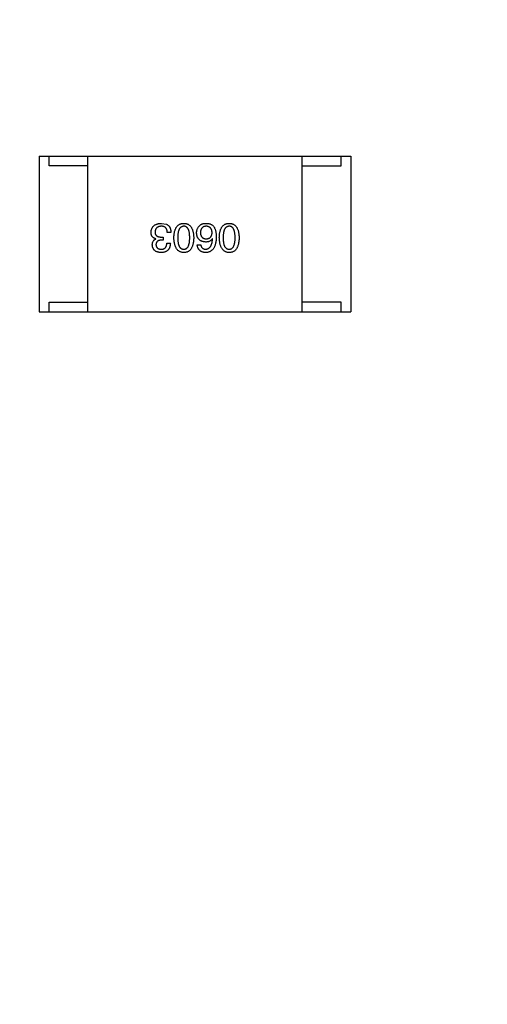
# Model space of a CAD drawing. Header units: inches. Extents: x -39 to 106, y -45 to 75.
# Tile 33 of 222: x -0.52 to 1.88, y -10.83 to -5.78. Entities that reach past the tile are written whole.
import ezdxf

# ---------------------------------------------------------------- set-up
doc = ezdxf.new("R2010")
doc.units = ezdxf.units.IN
doc.header["$LTSCALE"] = 1.21
doc.header["$MEASUREMENT"] = 0
doc.header["$PDMODE"] = 3
doc.header["$PDSIZE"] = 0.3125
doc.layers.get('0').update_dxf_attribs({"linetype": 'CONTINUOUS'})
doc.layers.get('Defpoints').update_dxf_attribs({"linetype": 'CONTINUOUS'})
doc.layers.add('DIM', color=3, linetype='CONTINUOUS')
doc.styles.get("Standard").update_dxf_attribs({"font": 'txt', "width": 0.8})
doc.dimstyles.get("Standard").update_dxf_attribs({"dimtxt": 0.15625, "dimasz": 0.1875, "dimexe": 0.125, "dimexo": 0.0625, "dimgap": 0.09, "dimtad": 0, "dimtih": 1, "dimtoh": 1, "dimzin": 4, "dimdsep": 46, "dimtxsty": 'STANDARD', "dimblk": '_FILLED', "dimblk1": '_FILLED', "dimblk2": '_FILLED', "dimcen": 0.09, "dimazin": 1, "dimtp": 0.01, "dimtm": 0.01, "dimtfac": 1, "dimtofl": 0, "dimtmove": 0, "dimatfit": 3, "dimldrblk": '_FILLED', "dimfxl": 1, "dimtolj": 1, "dimtzin": 4, "dimarcsym": 0})

# ---------------------------------------------------------------- blocks, each defined once
blk = doc.blocks.new('_FILLED')
at = {"color": 0, "linetype": 'ByBlock'}
blk.add_solid([(0, 0), (-1, 0.1667), (-1, -0.1667)], dxfattribs=at)
blk = doc.blocks.new('*D5')
at = {"layer": 'Defpoints', "color": 0}
for p in [(-37.3691, 66.4698), (1.8781, 66.4698), (-13.6719, -30.5315)]:
    blk.add_point(p, dxfattribs=at)
at = {"layer": 'DIM', "color": 0, "lineweight": -2}
for p, q in [((1.8156, 66.4698), (-37.4941, 66.4698)), ((-37.3691, 64.4698), (-37.3691, 20.9925)), ((-37.3691, -28.5315), (-37.3691, 14.9458)), ((-13.7344, -30.5315), (-37.4941, -30.5315))]:
    blk.add_line(p, q, dxfattribs=at)
at = {"layer": 'DIM', "color": 0, "lineweight": -2, "xscale": 2, "yscale": 2, "zscale": 2}
for p, rotation in [((-37.3691, 66.4698), 90), ((-37.3691, -30.5315), 270)]:
    blk.add_blockref('_FILLED', p, dxfattribs=dict(at, rotation=rotation))
at = {"layer": 'DIM', "color": 0, "insert": (-37.3691, 17.9691), "char_height": 2, "attachment_point": 5, "rotation": 90}
blk.add_mtext('\\A1;97.00', dxfattribs=at)

msp = doc.modelspace()

# ---------------------------------------------------------------- linework, layer by layer
at = {"color": 7, "linetype": 'Continuous'}
for p, q in [((-0.4221, -6.4817), (1.1779, -6.4817)), ((-0.4221, -6.4817), (-0.4221, -7.2817)), ((-0.3721, -6.5317), (-0.3721, -6.4817)), ((-0.1721, -7.2817), (-0.1721, -6.4817)), ((0.9279, -7.2817), (0.9279, -6.4817)), ((1.1279, -6.5317), (1.1279, -6.4817)), ((1.1779, -6.4817), (1.1779, -7.2817)), ((-0.1721, -6.5317), (-0.3721, -6.5317)), ((0.9279, -6.5317), (1.1279, -6.5317)), ((0.2048, -6.8269), (0.2318, -6.8318)), ((0.1761, -6.9072), (0.1761, -6.9064)), ((0.2146, -6.9129), (0.2048, -6.9129)), ((0.2056, -6.8974), (0.2146, -6.8974)), ((0.2146, -6.8974), (0.2146, -6.9129)), ((0.254, -6.8744), (0.2351, -6.8744)), ((0.4675, -6.9056), (0.4666, -6.9047)), ((0.2327, -6.9285), (0.2507, -6.9285)), ((0.3888, -6.9375), (0.4068, -6.9375)), ((-0.3721, -7.2317), (-0.1721, -7.2317)), ((-0.3721, -7.2817), (-0.3721, -7.2317)), ((1.1279, -7.2317), (0.9279, -7.2317)), ((1.1279, -7.2817), (1.1279, -7.2317)), ((-0.4221, -7.2817), (1.1779, -7.2817))]:
    msp.add_line(p, q, dxfattribs=at)
for points, knots in [([(0.1515, -6.8728), (0.1517, -6.871), (0.1519, -6.8675), (0.1528, -6.8624), (0.154, -6.8577), (0.1557, -6.8533), (0.1577, -6.8493), (0.1601, -6.8455), (0.1629, -6.8421), (0.166, -6.8391), (0.1696, -6.8364), (0.1735, -6.834), (0.1778, -6.8319), (0.1825, -6.8303), (0.1875, -6.8289), (0.1929, -6.8278), (0.1987, -6.8271), (0.2027, -6.827), (0.2048, -6.8269)], [0, 0, 0, 0, 0.068236, 0.132937, 0.194125, 0.253174, 0.310181, 0.365986, 0.421096, 0.476216, 0.532352, 0.590232, 0.649824, 0.71274, 0.778406, 0.848058, 0.921922, 1, 1, 1, 1]), ([(0.204, -6.8416), (0.2028, -6.8417), (0.2004, -6.8419), (0.1969, -6.8424), (0.1937, -6.8431), (0.1906, -6.844), (0.1878, -6.845), (0.1853, -6.8464), (0.1829, -6.8479), (0.1808, -6.8496), (0.1789, -6.8515), (0.1772, -6.8536), (0.1758, -6.8559), (0.1746, -6.8584), (0.1736, -6.8611), (0.1728, -6.864), (0.1723, -6.8671), (0.1721, -6.8692), (0.172, -6.8703)], [0, 0, 0, 0, 0.076694, 0.149502, 0.218019, 0.283183, 0.345589, 0.405199, 0.462852, 0.519478, 0.575313, 0.630559, 0.687006, 0.744638, 0.804006, 0.866059, 0.931486, 1, 1, 1, 1]), ([(0.172, -6.8703), (0.172, -6.8714), (0.1721, -6.8735), (0.1725, -6.8766), (0.1731, -6.8795), (0.174, -6.8821), (0.1752, -6.8846), (0.1767, -6.8868), (0.1784, -6.8888), (0.1804, -6.8906), (0.1826, -6.8922), (0.1851, -6.8936), (0.1879, -6.8948), (0.191, -6.8957), (0.1943, -6.8965), (0.1978, -6.897), (0.2016, -6.8973), (0.2043, -6.8973), (0.2056, -6.8974)], [0, 0, 0, 0, 0.066518, 0.129194, 0.188613, 0.245254, 0.300032, 0.353805, 0.407079, 0.461108, 0.516272, 0.574141, 0.634837, 0.699275, 0.767504, 0.840272, 0.917505, 1, 1, 1, 1]), ([(0.2351, -6.8744), (0.2351, -6.8731), (0.235, -6.8705), (0.2345, -6.8668), (0.2339, -6.8633), (0.2329, -6.8601), (0.2318, -6.8571), (0.2304, -6.8544), (0.2288, -6.852), (0.227, -6.8498), (0.2249, -6.8479), (0.2226, -6.8462), (0.2201, -6.8447), (0.2173, -6.8436), (0.2143, -6.8427), (0.211, -6.8421), (0.2076, -6.8417), (0.2052, -6.8416), (0.204, -6.8416)], [0, 0, 0, 0, 0.07723, 0.149593, 0.217944, 0.282232, 0.34411, 0.402297, 0.458791, 0.513966, 0.568538, 0.623291, 0.679957, 0.737243, 0.798142, 0.86118, 0.928728, 1, 1, 1, 1]), ([(0.2318, -6.8318), (0.2327, -6.8322), (0.2344, -6.833), (0.2369, -6.8346), (0.2392, -6.8362), (0.2413, -6.8381), (0.2432, -6.8401), (0.245, -6.8424), (0.2466, -6.8448), (0.2481, -6.8474), (0.2494, -6.8501), (0.2505, -6.8531), (0.2515, -6.8562), (0.2523, -6.8595), (0.253, -6.863), (0.2535, -6.8666), (0.2538, -6.8705), (0.2539, -6.8731), (0.254, -6.8744)], [0, 0, 0, 0, 0.056906, 0.113264, 0.168825, 0.223843, 0.279195, 0.335267, 0.392098, 0.450414, 0.51054, 0.572219, 0.636652, 0.703156, 0.773102, 0.845505, 0.921063, 1, 1, 1, 1]), ([(0.2689, -6.9006), (0.269, -6.8977), (0.2692, -6.892), (0.27, -6.8837), (0.2711, -6.876), (0.2726, -6.8688), (0.2745, -6.8622), (0.2767, -6.8561), (0.2793, -6.8507), (0.2823, -6.8457), (0.2857, -6.8414), (0.2894, -6.8375), (0.2936, -6.8343), (0.2981, -6.8317), (0.303, -6.8296), (0.3082, -6.8281), (0.3139, -6.8271), (0.3177, -6.827), (0.3197, -6.8269)], [0, 0, 0, 0, 0.08769, 0.170218, 0.24749, 0.319818, 0.387758, 0.451391, 0.511445, 0.568185, 0.622681, 0.67526, 0.726746, 0.778428, 0.830764, 0.884397, 0.940866, 1, 1, 1, 1]), ([(0.3197, -6.8416), (0.3185, -6.8417), (0.316, -6.8419), (0.3124, -6.8426), (0.3091, -6.8439), (0.3061, -6.8456), (0.3032, -6.8477), (0.3007, -6.8503), (0.2983, -6.8533), (0.2963, -6.8568), (0.2944, -6.8608), (0.2929, -6.8651), (0.2915, -6.87), (0.2905, -6.8752), (0.2896, -6.881), (0.289, -6.8871), (0.2887, -6.8937), (0.2886, -6.8983), (0.2886, -6.9006)], [0, 0, 0, 0, 0.050879, 0.099377, 0.146973, 0.193618, 0.240619, 0.289461, 0.34047, 0.395283, 0.453059, 0.515633, 0.582666, 0.655287, 0.732971, 0.815933, 0.905166, 1, 1, 1, 1]), ([(0.3197, -6.8269), (0.3217, -6.827), (0.3256, -6.8271), (0.3312, -6.8281), (0.3365, -6.8296), (0.3414, -6.8317), (0.3459, -6.8343), (0.35, -6.8376), (0.3538, -6.8413), (0.3571, -6.8457), (0.3602, -6.8506), (0.3628, -6.8561), (0.365, -6.8622), (0.3669, -6.8688), (0.3684, -6.876), (0.3695, -6.8837), (0.3703, -6.892), (0.3705, -6.8977), (0.3706, -6.9006)], [0, 0, 0, 0, 0.059135, 0.115606, 0.169241, 0.221578, 0.273261, 0.324749, 0.377329, 0.431642, 0.488541, 0.548597, 0.612232, 0.680174, 0.752504, 0.829777, 0.912307, 1, 1, 1, 1]), ([(0.3501, -6.9006), (0.35, -6.8983), (0.35, -6.8936), (0.3496, -6.8869), (0.3491, -6.8807), (0.3483, -6.8749), (0.3472, -6.8696), (0.3459, -6.8648), (0.3444, -6.8604), (0.3426, -6.8564), (0.3406, -6.8529), (0.3383, -6.8499), (0.3358, -6.8473), (0.3331, -6.8453), (0.3301, -6.8436), (0.3268, -6.8424), (0.3234, -6.8418), (0.321, -6.8417), (0.3197, -6.8416)], [0, 0, 0, 0, 0.096457, 0.187288, 0.27178, 0.350132, 0.423455, 0.491343, 0.554037, 0.612253, 0.666313, 0.717038, 0.764921, 0.811214, 0.856775, 0.902988, 0.950234, 1, 1, 1, 1]), ([(0.3855, -6.876), (0.3855, -6.8743), (0.3856, -6.8708), (0.3863, -6.8658), (0.3875, -6.8609), (0.3891, -6.8561), (0.3912, -6.8516), (0.3937, -6.8472), (0.3967, -6.843), (0.3991, -6.8405), (0.4002, -6.8392)], [0, 0, 0, 0, 0.12904, 0.253809, 0.377066, 0.499122, 0.621469, 0.744665, 0.870607, 1, 1, 1, 1]), ([(0.4002, -6.8392), (0.4012, -6.8381), (0.4031, -6.836), (0.4066, -6.8334), (0.4105, -6.8312), (0.4149, -6.8294), (0.4197, -6.8281), (0.4251, -6.8272), (0.431, -6.8268), (0.435, -6.8268), (0.4371, -6.8269)], [0, 0, 0, 0, 0.105033, 0.21147, 0.321511, 0.438526, 0.563605, 0.698055, 0.843218, 1, 1, 1, 1]), ([(0.4339, -6.8416), (0.4328, -6.8417), (0.4306, -6.8419), (0.4275, -6.8424), (0.4246, -6.8432), (0.4219, -6.8443), (0.4194, -6.8455), (0.4171, -6.8471), (0.415, -6.8488), (0.4131, -6.8508), (0.4114, -6.8531), (0.4099, -6.8555), (0.4086, -6.8582), (0.4075, -6.8612), (0.4066, -6.8643), (0.4059, -6.8678), (0.4054, -6.8714), (0.4052, -6.8739), (0.4052, -6.8752)], [0, 0, 0, 0, 0.066682, 0.130303, 0.190802, 0.248749, 0.30534, 0.361219, 0.415721, 0.471765, 0.528279, 0.586428, 0.64659, 0.710143, 0.776461, 0.846692, 0.921137, 1, 1, 1, 1]), ([(0.465, -6.8744), (0.4649, -6.8731), (0.4648, -6.8706), (0.4642, -6.867), (0.4634, -6.8636), (0.4625, -6.8604), (0.4613, -6.8575), (0.4599, -6.8548), (0.4583, -6.8524), (0.4564, -6.8502), (0.4544, -6.8482), (0.4521, -6.8466), (0.4496, -6.8451), (0.4468, -6.8439), (0.4439, -6.8429), (0.4407, -6.8423), (0.4374, -6.8418), (0.435, -6.8417), (0.4339, -6.8416)], [0, 0, 0, 0, 0.076467, 0.148148, 0.216496, 0.280559, 0.342274, 0.401168, 0.458322, 0.514073, 0.569257, 0.62465, 0.68124, 0.739113, 0.799947, 0.862804, 0.929597, 1, 1, 1, 1]), ([(0.4371, -6.8269), (0.4392, -6.827), (0.4432, -6.8272), (0.449, -6.8283), (0.4545, -6.8299), (0.4595, -6.8321), (0.4642, -6.8348), (0.4684, -6.8382), (0.4723, -6.8421), (0.4745, -6.845), (0.4757, -6.8465)], [0, 0, 0, 0, 0.137449, 0.267856, 0.393219, 0.514735, 0.63397, 0.753734, 0.874967, 1, 1, 1, 1]), ([(0.4757, -6.8465), (0.4765, -6.8481), (0.4783, -6.8513), (0.4804, -6.8565), (0.4823, -6.8622), (0.4837, -6.8684), (0.4849, -6.875), (0.4857, -6.882), (0.4862, -6.8895), (0.4863, -6.8947), (0.4863, -6.8974)], [0, 0, 0, 0, 0.101889, 0.209155, 0.322694, 0.442863, 0.569758, 0.70479, 0.848502, 1, 1, 1, 1]), ([(0.5021, -6.9006), (0.5022, -6.8977), (0.5024, -6.892), (0.5031, -6.8837), (0.5042, -6.876), (0.5058, -6.8688), (0.5076, -6.8622), (0.5099, -6.8561), (0.5125, -6.8507), (0.5154, -6.8457), (0.5188, -6.8414), (0.5226, -6.8375), (0.5267, -6.8343), (0.5312, -6.8317), (0.5361, -6.8296), (0.5414, -6.8281), (0.547, -6.8271), (0.5509, -6.827), (0.5529, -6.8269)], [0, 0, 0, 0, 0.08769, 0.170218, 0.24749, 0.319818, 0.387758, 0.451391, 0.511445, 0.568185, 0.622681, 0.67526, 0.726746, 0.778428, 0.830764, 0.884397, 0.940866, 1, 1, 1, 1]), ([(0.5529, -6.8416), (0.5516, -6.8417), (0.5492, -6.8419), (0.5456, -6.8426), (0.5423, -6.8439), (0.5392, -6.8456), (0.5364, -6.8477), (0.5338, -6.8503), (0.5315, -6.8533), (0.5294, -6.8568), (0.5276, -6.8608), (0.526, -6.8651), (0.5247, -6.87), (0.5236, -6.8752), (0.5228, -6.881), (0.5222, -6.8871), (0.5218, -6.8937), (0.5218, -6.8983), (0.5217, -6.9006)], [0, 0, 0, 0, 0.050879, 0.099377, 0.146973, 0.193618, 0.240619, 0.289461, 0.34047, 0.395283, 0.453059, 0.515633, 0.582666, 0.655287, 0.732971, 0.815933, 0.905166, 1, 1, 1, 1]), ([(0.5529, -6.8269), (0.5549, -6.827), (0.5588, -6.8271), (0.5644, -6.8281), (0.5696, -6.8296), (0.5745, -6.8317), (0.5791, -6.8343), (0.5832, -6.8376), (0.587, -6.8413), (0.5903, -6.8457), (0.5933, -6.8506), (0.5959, -6.8561), (0.5982, -6.8622), (0.6, -6.8688), (0.6015, -6.876), (0.6026, -6.8837), (0.6034, -6.892), (0.6036, -6.8977), (0.6037, -6.9006)], [0, 0, 0, 0, 0.059135, 0.115606, 0.169241, 0.221578, 0.273261, 0.324749, 0.377329, 0.431642, 0.488541, 0.548597, 0.612232, 0.680174, 0.752504, 0.829777, 0.912307, 1, 1, 1, 1]), ([(0.5832, -6.9006), (0.5832, -6.8983), (0.5832, -6.8936), (0.5828, -6.8869), (0.5822, -6.8807), (0.5814, -6.8749), (0.5803, -6.8696), (0.5791, -6.8648), (0.5775, -6.8604), (0.5757, -6.8564), (0.5737, -6.8529), (0.5715, -6.8499), (0.569, -6.8473), (0.5662, -6.8453), (0.5632, -6.8436), (0.56, -6.8424), (0.5565, -6.8418), (0.5541, -6.8417), (0.5529, -6.8416)], [0, 0, 0, 0, 0.096457, 0.187288, 0.27178, 0.350132, 0.423455, 0.491343, 0.554037, 0.612253, 0.666313, 0.717038, 0.764921, 0.811214, 0.856775, 0.902988, 0.950234, 1, 1, 1, 1]), ([(0.1761, -6.9064), (0.1751, -6.906), (0.1732, -6.9054), (0.1704, -6.9043), (0.1678, -6.903), (0.1654, -6.9016), (0.1631, -6.8999), (0.1611, -6.8982), (0.1593, -6.8963), (0.1576, -6.8943), (0.1562, -6.8921), (0.1549, -6.8898), (0.1539, -6.8873), (0.153, -6.8847), (0.1523, -6.8819), (0.1519, -6.879), (0.1516, -6.8759), (0.1515, -6.8738), (0.1515, -6.8728)], [0, 0, 0, 0, 0.069445, 0.136039, 0.200011, 0.261745, 0.322328, 0.381403, 0.438864, 0.496655, 0.554398, 0.612391, 0.672266, 0.733005, 0.79604, 0.861293, 0.928785, 1, 1, 1, 1]), ([(0.1581, -6.9383), (0.1581, -6.9365), (0.1582, -6.933), (0.1591, -6.9279), (0.1605, -6.9232), (0.1624, -6.919), (0.165, -6.9153), (0.1682, -6.9121), (0.1719, -6.9093), (0.1747, -6.9079), (0.1761, -6.9072)], [0, 0, 0, 0, 0.143686, 0.277942, 0.40333, 0.521785, 0.638573, 0.755208, 0.874773, 1, 1, 1, 1]), ([(0.2048, -6.9129), (0.2037, -6.913), (0.2016, -6.9131), (0.1985, -6.9134), (0.1956, -6.914), (0.1929, -6.9147), (0.1905, -6.9155), (0.1882, -6.9166), (0.1861, -6.9178), (0.1843, -6.9192), (0.1826, -6.9208), (0.1812, -6.9226), (0.1799, -6.9245), (0.1789, -6.9266), (0.1781, -6.9289), (0.1775, -6.9313), (0.1771, -6.934), (0.177, -6.9358), (0.1769, -6.9367)], [0, 0, 0, 0, 0.079415, 0.154091, 0.22508, 0.29186, 0.355026, 0.415127, 0.472418, 0.528511, 0.583551, 0.638361, 0.693547, 0.750023, 0.807857, 0.868401, 0.932259, 1, 1, 1, 1]), ([(0.3197, -6.9769), (0.3178, -6.9767), (0.3139, -6.9765), (0.3084, -6.9754), (0.3032, -6.9738), (0.2984, -6.9716), (0.2939, -6.9688), (0.2898, -6.9654), (0.2861, -6.9615), (0.2827, -6.957), (0.2797, -6.9519), (0.2771, -6.9462), (0.2748, -6.94), (0.2729, -6.9332), (0.2714, -6.9259), (0.2702, -6.918), (0.2693, -6.9095), (0.269, -6.9037), (0.2689, -6.9006)], [0, 0, 0, 0, 0.057415, 0.112361, 0.16496, 0.216437, 0.267441, 0.318839, 0.371478, 0.426325, 0.483626, 0.544235, 0.608673, 0.677374, 0.750405, 0.828394, 0.911525, 1, 1, 1, 1]), ([(0.2886, -6.9006), (0.2886, -6.903), (0.2887, -6.9076), (0.289, -6.9143), (0.2896, -6.9206), (0.2905, -6.9263), (0.2915, -6.9316), (0.2929, -6.9365), (0.2944, -6.9409), (0.2962, -6.9449), (0.2984, -6.9483), (0.3006, -6.9514), (0.3032, -6.9539), (0.306, -6.956), (0.3091, -6.9577), (0.3125, -6.9588), (0.316, -6.9595), (0.3185, -6.9596), (0.3197, -6.9597)], [0, 0, 0, 0, 0.095719, 0.185854, 0.269738, 0.347952, 0.420315, 0.487894, 0.550245, 0.608186, 0.662454, 0.713283, 0.761375, 0.808209, 0.854301, 0.901312, 0.949396, 1, 1, 1, 1]), ([(0.3197, -6.9597), (0.321, -6.9596), (0.3234, -6.9595), (0.3268, -6.9588), (0.3301, -6.9577), (0.3331, -6.956), (0.3358, -6.9539), (0.3383, -6.9514), (0.3406, -6.9483), (0.3426, -6.9448), (0.3444, -6.9409), (0.3459, -6.9365), (0.3471, -6.9316), (0.3483, -6.9263), (0.3491, -6.9206), (0.3496, -6.9143), (0.35, -6.9076), (0.35, -6.903), (0.3501, -6.9006)], [0, 0, 0, 0, 0.049764, 0.097007, 0.143217, 0.188577, 0.235116, 0.282997, 0.333719, 0.387776, 0.445989, 0.508679, 0.576563, 0.649481, 0.728235, 0.812722, 0.903548, 1, 1, 1, 1]), ([(0.3706, -6.9006), (0.3705, -6.9037), (0.3703, -6.9096), (0.3695, -6.9182), (0.3684, -6.9261), (0.3669, -6.9335), (0.365, -6.9404), (0.3628, -6.9466), (0.3602, -6.9523), (0.3572, -6.9574), (0.3538, -6.9619), (0.35, -6.9658), (0.3459, -6.9692), (0.3414, -6.9719), (0.3365, -6.974), (0.3312, -6.9756), (0.3256, -6.9766), (0.3217, -6.9768), (0.3197, -6.9769)], [0, 0, 0, 0, 0.088823, 0.172287, 0.250296, 0.323438, 0.392244, 0.456221, 0.516635, 0.573871, 0.628, 0.680335, 0.731489, 0.782557, 0.834044, 0.886738, 0.942089, 1, 1, 1, 1]), ([(0.4322, -6.9228), (0.4304, -6.9226), (0.4268, -6.9223), (0.4217, -6.9214), (0.4169, -6.9202), (0.4124, -6.9187), (0.4083, -6.9169), (0.4045, -6.9148), (0.4011, -6.9123), (0.398, -6.9095), (0.3952, -6.9064), (0.3928, -6.903), (0.3907, -6.8993), (0.3889, -6.8952), (0.3876, -6.8909), (0.3865, -6.8862), (0.3858, -6.8812), (0.3856, -6.8778), (0.3855, -6.876)], [0, 0, 0, 0, 0.074228, 0.144548, 0.211288, 0.274576, 0.335162, 0.393915, 0.450599, 0.506657, 0.562409, 0.618617, 0.676096, 0.735061, 0.79654, 0.860906, 0.928473, 1, 1, 1, 1]), ([(0.4052, -6.8752), (0.4052, -6.8765), (0.4054, -6.8788), (0.4059, -6.8823), (0.4067, -6.8855), (0.4075, -6.8885), (0.4087, -6.8913), (0.41, -6.8938), (0.4116, -6.8961), (0.4133, -6.8982), (0.4153, -6.9), (0.4174, -6.9017), (0.4198, -6.903), (0.4224, -6.9042), (0.4252, -6.9051), (0.4282, -6.9057), (0.4313, -6.9062), (0.4335, -6.9063), (0.4347, -6.9064)], [0, 0, 0, 0, 0.076288, 0.14871, 0.216387, 0.281386, 0.342528, 0.402111, 0.4591, 0.514852, 0.569974, 0.625644, 0.682226, 0.740156, 0.800362, 0.863471, 0.930116, 1, 1, 1, 1]), ([(0.4863, -6.8974), (0.4862, -6.9005), (0.486, -6.9066), (0.4852, -6.9155), (0.484, -6.9237), (0.4824, -6.9314), (0.4805, -6.9385), (0.4781, -6.945), (0.4753, -6.9509), (0.4721, -6.9561), (0.4685, -6.9609), (0.4645, -6.965), (0.4601, -6.9685), (0.4553, -6.9714), (0.4501, -6.9737), (0.4445, -6.9754), (0.4385, -6.9765), (0.4343, -6.9767), (0.4322, -6.9769)], [0, 0, 0, 0, 0.087517, 0.169686, 0.246944, 0.319347, 0.387088, 0.450961, 0.511075, 0.567974, 0.622351, 0.675039, 0.726853, 0.778688, 0.83093, 0.884738, 0.941043, 1, 1, 1, 1]), ([(0.4666, -6.9047), (0.4658, -6.9062), (0.4641, -6.909), (0.4609, -6.9127), (0.4572, -6.9158), (0.4531, -6.9184), (0.4485, -6.9203), (0.4435, -6.9218), (0.438, -6.9226), (0.4342, -6.9227), (0.4322, -6.9228)], [0, 0, 0, 0, 0.122276, 0.239997, 0.35611, 0.473903, 0.59404, 0.720428, 0.855383, 1, 1, 1, 1]), ([(0.4322, -6.9597), (0.4335, -6.9596), (0.4361, -6.9594), (0.4397, -6.9585), (0.4432, -6.9574), (0.4464, -6.9557), (0.4495, -6.9537), (0.4522, -6.9513), (0.4548, -6.9485), (0.4571, -6.9453), (0.4592, -6.9417), (0.4611, -6.9377), (0.4627, -6.9333), (0.4641, -6.9285), (0.4653, -6.9233), (0.4662, -6.9178), (0.467, -6.9118), (0.4673, -6.9077), (0.4675, -6.9056)], [0, 0, 0, 0, 0.054741, 0.107075, 0.158339, 0.208382, 0.258772, 0.310045, 0.362765, 0.417822, 0.475982, 0.537466, 0.602901, 0.673037, 0.747247, 0.826291, 0.910782, 1, 1, 1, 1]), ([(0.4347, -6.9064), (0.4358, -6.9063), (0.4381, -6.9062), (0.4414, -6.9058), (0.4444, -6.9051), (0.4473, -6.9041), (0.45, -6.903), (0.4524, -6.9015), (0.4546, -6.8999), (0.4566, -6.898), (0.4584, -6.8959), (0.46, -6.8935), (0.4614, -6.8909), (0.4625, -6.8881), (0.4635, -6.885), (0.4642, -6.8817), (0.4647, -6.8781), (0.4649, -6.8757), (0.465, -6.8744)], [0, 0, 0, 0, 0.070453, 0.136523, 0.199866, 0.260392, 0.318446, 0.374657, 0.430182, 0.485556, 0.541071, 0.598396, 0.657208, 0.718642, 0.783247, 0.851631, 0.923928, 1, 1, 1, 1]), ([(0.5529, -6.9769), (0.5509, -6.9767), (0.5471, -6.9765), (0.5416, -6.9754), (0.5364, -6.9738), (0.5315, -6.9716), (0.5271, -6.9688), (0.523, -6.9654), (0.5192, -6.9615), (0.5159, -6.957), (0.5129, -6.9519), (0.5102, -6.9462), (0.5079, -6.94), (0.5061, -6.9332), (0.5045, -6.9259), (0.5033, -6.918), (0.5025, -6.9095), (0.5022, -6.9037), (0.5021, -6.9006)], [0, 0, 0, 0, 0.057415, 0.112361, 0.16496, 0.216437, 0.267441, 0.318839, 0.371478, 0.426325, 0.483626, 0.544235, 0.608673, 0.677374, 0.750405, 0.828394, 0.911525, 1, 1, 1, 1]), ([(0.5217, -6.9006), (0.5218, -6.903), (0.5218, -6.9076), (0.5222, -6.9143), (0.5228, -6.9206), (0.5236, -6.9263), (0.5247, -6.9316), (0.526, -6.9365), (0.5276, -6.9409), (0.5294, -6.9449), (0.5315, -6.9483), (0.5338, -6.9514), (0.5364, -6.9539), (0.5392, -6.956), (0.5423, -6.9577), (0.5456, -6.9588), (0.5492, -6.9595), (0.5516, -6.9596), (0.5529, -6.9597)], [0, 0, 0, 0, 0.095719, 0.185854, 0.269738, 0.347952, 0.420315, 0.487894, 0.550245, 0.608186, 0.662454, 0.713283, 0.761375, 0.808209, 0.854301, 0.901312, 0.949396, 1, 1, 1, 1]), ([(0.5529, -6.9597), (0.5541, -6.9596), (0.5565, -6.9595), (0.56, -6.9588), (0.5632, -6.9577), (0.5662, -6.956), (0.569, -6.9539), (0.5715, -6.9514), (0.5737, -6.9483), (0.5757, -6.9448), (0.5775, -6.9409), (0.5791, -6.9365), (0.5803, -6.9316), (0.5814, -6.9263), (0.5822, -6.9206), (0.5828, -6.9143), (0.5832, -6.9076), (0.5832, -6.903), (0.5832, -6.9006)], [0, 0, 0, 0, 0.049764, 0.097007, 0.143217, 0.188577, 0.235116, 0.282997, 0.333719, 0.387776, 0.445989, 0.508679, 0.576563, 0.649481, 0.728235, 0.812722, 0.903548, 1, 1, 1, 1]), ([(0.6037, -6.9006), (0.6036, -6.9037), (0.6034, -6.9096), (0.6026, -6.9182), (0.6015, -6.9261), (0.6, -6.9335), (0.5982, -6.9404), (0.5959, -6.9466), (0.5933, -6.9523), (0.5903, -6.9574), (0.587, -6.9619), (0.5832, -6.9658), (0.5791, -6.9692), (0.5745, -6.9719), (0.5696, -6.974), (0.5644, -6.9756), (0.5588, -6.9766), (0.5549, -6.9768), (0.5529, -6.9769)], [0, 0, 0, 0, 0.088823, 0.172287, 0.250296, 0.323438, 0.392244, 0.456221, 0.516635, 0.573871, 0.628, 0.680335, 0.731489, 0.782557, 0.834044, 0.886738, 0.942089, 1, 1, 1, 1]), ([(0.2032, -6.9769), (0.2014, -6.9768), (0.1981, -6.9766), (0.1932, -6.9759), (0.1887, -6.9751), (0.1844, -6.9739), (0.1805, -6.9725), (0.1769, -6.9707), (0.1735, -6.9688), (0.1706, -6.9665), (0.1679, -6.9639), (0.1655, -6.9611), (0.1635, -6.958), (0.1617, -6.9546), (0.1603, -6.9509), (0.1592, -6.947), (0.1584, -6.9427), (0.1582, -6.9398), (0.1581, -6.9383)], [0, 0, 0, 0, 0.077845, 0.151584, 0.221397, 0.287366, 0.350104, 0.410398, 0.467998, 0.524388, 0.579979, 0.635152, 0.690917, 0.747936, 0.806661, 0.867861, 0.932479, 1, 1, 1, 1]), ([(0.1769, -6.9367), (0.177, -6.9376), (0.1772, -6.9393), (0.1777, -6.9419), (0.1783, -6.9442), (0.1792, -6.9464), (0.1802, -6.9485), (0.1815, -6.9503), (0.1829, -6.952), (0.1845, -6.9535), (0.1863, -6.9549), (0.1883, -6.9561), (0.1904, -6.9571), (0.1928, -6.958), (0.1953, -6.9586), (0.198, -6.9591), (0.2009, -6.9595), (0.2029, -6.9596), (0.204, -6.9597)], [0, 0, 0, 0, 0.067655, 0.132224, 0.194132, 0.253145, 0.309858, 0.366002, 0.421361, 0.47702, 0.532632, 0.590536, 0.65067, 0.713258, 0.779588, 0.848803, 0.921949, 1, 1, 1, 1]), ([(0.2507, -6.9285), (0.2506, -6.9304), (0.2505, -6.9342), (0.2499, -6.9396), (0.2489, -6.9446), (0.2475, -6.9493), (0.2458, -6.9536), (0.2437, -6.9576), (0.2413, -6.9612), (0.2385, -6.9644), (0.2353, -6.9673), (0.2318, -6.9698), (0.2279, -6.9719), (0.2236, -6.9736), (0.219, -6.975), (0.214, -6.976), (0.2087, -6.9767), (0.205, -6.9768), (0.2032, -6.9769)], [0, 0, 0, 0, 0.074804, 0.144899, 0.211458, 0.274554, 0.334363, 0.392059, 0.448123, 0.503024, 0.558154, 0.613471, 0.670844, 0.729926, 0.792003, 0.857405, 0.926768, 1, 1, 1, 1]), ([(0.204, -6.9597), (0.2051, -6.9596), (0.2073, -6.9596), (0.2105, -6.9592), (0.2134, -6.9586), (0.2162, -6.9578), (0.2188, -6.9567), (0.2211, -6.9553), (0.2232, -6.9538), (0.2251, -6.9519), (0.2268, -6.9498), (0.2283, -6.9475), (0.2296, -6.9449), (0.2306, -6.9421), (0.2315, -6.939), (0.2321, -6.9357), (0.2325, -6.9322), (0.2326, -6.9298), (0.2327, -6.9285)], [0, 0, 0, 0, 0.069877, 0.136363, 0.198671, 0.257968, 0.315462, 0.370709, 0.425568, 0.479847, 0.535753, 0.592303, 0.651386, 0.713311, 0.778642, 0.84836, 0.921866, 1, 1, 1, 1]), ([(0.4322, -6.9769), (0.4306, -6.9767), (0.4275, -6.9765), (0.423, -6.9758), (0.4187, -6.9748), (0.4148, -6.9736), (0.4111, -6.9721), (0.4076, -6.9703), (0.4045, -6.9682), (0.4016, -6.9659), (0.399, -6.9633), (0.3968, -6.9604), (0.3947, -6.9572), (0.3929, -6.9538), (0.3914, -6.9501), (0.3903, -6.9461), (0.3893, -6.9419), (0.389, -6.939), (0.3888, -6.9375)], [0, 0, 0, 0, 0.073784, 0.144317, 0.211047, 0.274818, 0.336501, 0.395724, 0.453465, 0.510016, 0.566585, 0.622844, 0.680328, 0.739335, 0.800408, 0.863904, 0.93053, 1, 1, 1, 1]), ([(0.4068, -6.9375), (0.4072, -6.9393), (0.4079, -6.9426), (0.4098, -6.9472), (0.4121, -6.951), (0.4151, -6.9542), (0.4186, -6.9567), (0.4227, -6.9584), (0.4273, -6.9595), (0.4305, -6.9596), (0.4322, -6.9597)], [0, 0, 0, 0, 0.1439, 0.274233, 0.394478, 0.509388, 0.621911, 0.738504, 0.863414, 1, 1, 1, 1])]:
    msp.add_open_spline(points, degree=3, knots=knots, dxfattribs=at)

# ---------------------------------------------------------------- dimensions: what is measured, and where the dimension line sits
at = {"layer": 'DIM'}
dim = msp.add_linear_dim(base=(-37.3691, 66.4698), p1=(-13.6719, -30.5315), p2=(1.8781, 66.4698), angle=90, dimstyle='STANDARD', override={"dimtxt": 2, "dimasz": 2, "dimtih": 0, "dimtoh": 0, "dimzin": 0, "dimcen": 0.198, "dimadec": 0, "dimazin": 0, "dimtp": 0, "dimtm": 0, "dimtdec": 4, "dimtzin": 0}, dxfattribs=at)
dim.commit()
dim.dimension.update_dxf_attribs({"geometry": '*D5', "text_midpoint": (-37.3691, 17.9691)})

doc.saveas('drawing.dxf')
